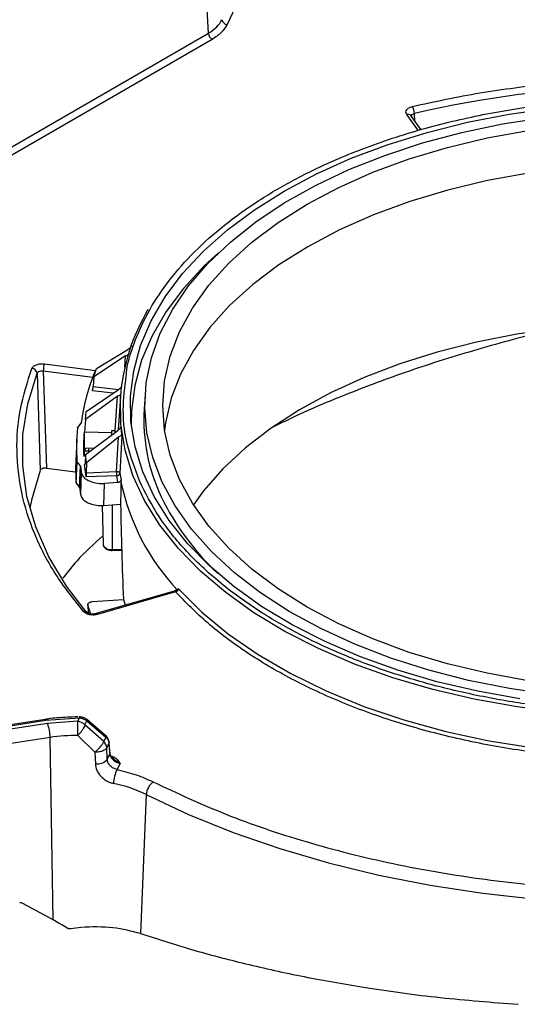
# Model space of a CAD drawing. Header units: inches. Extents: x 0.6 to 33.8, y 0 to 21.7.
# Tile 156 of 210: x 24.7 to 25.2, y 13.3 to 14.2. Entities that reach past the tile are written whole.
import ezdxf

# ---------------------------------------------------------------- set-up
doc = ezdxf.new("R2010")
doc.units = ezdxf.units.IN
doc.header["$MEASUREMENT"] = 0

msp = doc.modelspace()

# ---------------------------------------------------------------- linework, layer by layer
at = {"color": 7, "linetype": 'Continuous'}
for p, q in [((24.88894, 14.2272), (24.87828, 14.41602)), ((24.93289, 14.29243), (24.90641, 14.23538)), ((24.64219, 14.08476), (24.88894, 14.2272)), ((24.89242, 14.22139), (24.64566, 14.07894)), ((25.0826, 14.14494), (25.08221, 14.15205)), ((25.08594, 14.13586), (25.07499, 14.15113)), ((25.08858, 14.13661), (25.07899, 14.14998)), ((24.78402, 13.91275), (24.81322, 13.93072)), ((24.81122, 13.92478), (24.78148, 13.90521)), ((24.81045, 13.91408), (24.81122, 13.92478)), ((24.73503, 13.91724), (24.78288, 13.91112)), ((24.78148, 13.90521), (24.78402, 13.91275)), ((24.7281, 13.90843), (24.73099, 13.81725)), ((24.73397, 13.91059), (24.73687, 13.81943)), ((24.73397, 13.91059), (24.78034, 13.90465)), ((24.78148, 13.90521), (24.7808, 13.89594)), ((24.7808, 13.89594), (24.80468, 13.89326)), ((24.80356, 13.88685), (24.7735, 13.86501)), ((24.77431, 13.87269), (24.8042, 13.89289)), ((24.79964, 13.88981), (24.78009, 13.892)), ((24.80148, 13.85469), (24.80356, 13.88685)), ((24.8064, 13.88653), (24.80439, 13.85521)), ((24.82949, 13.88832), (24.82861, 13.87468)), ((24.7735, 13.86501), (24.77431, 13.87269)), ((24.76636, 13.85773), (24.7694, 13.86162)), ((24.7735, 13.86501), (24.77273, 13.85334)), ((24.77273, 13.85334), (24.77229, 13.85335)), ((24.79833, 13.85243), (24.77273, 13.85334)), ((24.77374, 13.83223), (24.8038, 13.8547)), ((24.80453, 13.84867), (24.77467, 13.82456)), ((24.79858, 13.8508), (24.7982, 13.85082)), ((24.79843, 13.8548), (24.80148, 13.85469)), ((24.80272, 13.81636), (24.80453, 13.84867)), ((24.80781, 13.84948), (24.80586, 13.81482)), ((24.76533, 13.84643), (24.76447, 13.82635)), ((24.77262, 13.83587), (24.77269, 13.83849)), ((24.77269, 13.83849), (24.78169, 13.83817)), ((24.77315, 13.83847), (24.77287, 13.83584)), ((24.77659, 13.83835), (24.77618, 13.83572)), ((24.77363, 13.8306), (24.77187, 13.83058)), ((24.77252, 13.83587), (24.77262, 13.83587)), ((24.77262, 13.83584), (24.77262, 13.83587)), ((24.77262, 13.83584), (24.77831, 13.83564)), ((24.77374, 13.83223), (24.77313, 13.82354)), ((24.77467, 13.82456), (24.77374, 13.83223)), ((24.73687, 13.81943), (24.76432, 13.81592)), ((24.76475, 13.80585), (24.7656, 13.82606)), ((24.76499, 13.80525), (24.76584, 13.82545)), ((24.76876, 13.82153), (24.76584, 13.82545)), ((24.76791, 13.80132), (24.76876, 13.82153)), ((24.76899, 13.82096), (24.76814, 13.80075)), ((24.77278, 13.82295), (24.77307, 13.82296)), ((24.7742, 13.81122), (24.77278, 13.82295)), ((24.77467, 13.82456), (24.77414, 13.81521)), ((24.7696, 13.81561), (24.76881, 13.79495)), ((24.77414, 13.81521), (24.80272, 13.81636)), ((24.80292, 13.81238), (24.7742, 13.81122)), ((24.80404, 13.806), (24.80292, 13.81238)), ((24.76499, 13.80525), (24.76791, 13.80132)), ((24.79065, 13.78453), (24.79144, 13.80517)), ((24.80404, 13.806), (24.79144, 13.80517)), ((24.80696, 13.80853), (24.80682, 13.80618)), ((24.78933, 13.78454), (24.79012, 13.74794)), ((24.79065, 13.78453), (24.80649, 13.78557)), ((24.79858, 13.78505), (24.79856, 13.74318)), ((24.79856, 13.74318), (24.80754, 13.74324)), ((24.79856, 13.74237), (24.80757, 13.74243)), ((24.79856, 13.74238), (24.79856, 13.74237)), ((24.85681, 13.70414), (24.78363, 13.68307)), ((24.85817, 13.70343), (24.78499, 13.68236)), ((24.86097, 13.70629), (24.85929, 13.70569)), ((24.77571, 13.6919), (24.77612, 13.68367)), ((24.77859, 13.68264), (24.77578, 13.69102)), ((24.77578, 13.69102), (24.77614, 13.6838)), ((24.78007, 13.69434), (24.80916, 13.69626)), ((24.80916, 13.69626), (24.81085, 13.69091)), ((24.73572, 13.58394), (24.68664, 13.57635)), ((24.68739, 13.5755), (24.73647, 13.5831)), ((24.73788, 13.58006), (24.6888, 13.57247)), ((24.73572, 13.58394), (24.73574, 13.58394)), ((24.73647, 13.5831), (24.76776, 13.58537)), ((24.76631, 13.58223), (24.73788, 13.58006)), ((24.76776, 13.58537), (24.76631, 13.58223)), ((24.77303, 13.57884), (24.77472, 13.58248)), ((24.79265, 13.56865), (24.7744, 13.58403)), ((24.77472, 13.58248), (24.7927, 13.56732)), ((24.79072, 13.56304), (24.77303, 13.57884)), ((24.74042, 13.56697), (24.69134, 13.55937)), ((24.74316, 13.39589), (24.74042, 13.56697)), ((24.76632, 13.56894), (24.78242, 13.55322)), ((24.7927, 13.56732), (24.79072, 13.56304)), ((24.79554, 13.56177), (24.79349, 13.55735)), ((24.79554, 13.56177), (24.79637, 13.55156)), ((24.79653, 13.55256), (24.79569, 13.56277)), ((24.78242, 13.55322), (24.78285, 13.54228)), ((24.79398, 13.5464), (24.79349, 13.55735)), ((24.79398, 13.5464), (24.79637, 13.55156)), ((24.806, 13.54275), (24.80324, 13.53682)), ((24.83066, 13.51342), (24.82532, 13.3831)), ((24.74316, 13.39589), (24.71484, 13.41143))]:
    msp.add_line(p, q, dxfattribs=at)
at = {"color": 7, "linetype": 'Continuous', "flags": 128}
for points in [[(25.181, 13.60316), (25.1416, 13.61029), (25.10337, 13.61929), (25.06658, 13.63011), (25.03149, 13.64268), (24.99834, 13.65689), (24.96737, 13.67265), (24.93879, 13.68985), (24.91281, 13.70838), (24.8896, 13.72809), (24.86933, 13.74886), (24.85214, 13.77053), (24.83815, 13.79296), (24.82747, 13.81598), (24.82015, 13.83944), (24.81627, 13.86317), (24.81584, 13.88701), (24.81886, 13.91078), (24.82532, 13.93432), (24.83517, 13.95747), (24.84834, 13.98006), (24.86474, 14.00194), (24.88425, 14.02294), (24.90674, 14.04293), (24.93204, 14.06177), (24.95999, 14.07931), (24.99038, 14.09545), (25.02301, 14.11006), (25.05764, 14.12304), (25.09403, 14.1343), (25.13192, 14.14377), (25.17105, 14.15137), (25.21115, 14.15706)], [(24.84549, 13.80643), (24.83664, 13.82936), (24.83119, 13.85264), (24.82917, 13.87611), (24.83061, 13.89959), (24.83549, 13.92291), (24.84379, 13.94591), (24.85543, 13.96842), (24.87033, 13.99028), (24.8884, 14.01133), (24.90949, 14.03143), (24.93345, 14.05041), (24.96012, 14.06816), (24.98931, 14.08453), (25.02079, 14.09942), (25.05434, 14.11271), (25.08973, 14.12432), (25.12669, 14.13414), (25.16497, 14.14213), (25.20428, 14.14821)], [(25.18887, 13.62011), (25.15038, 13.62712), (25.11309, 13.63603), (25.0773, 13.64679), (25.04326, 13.65931), (25.01124, 13.67349), (24.98149, 13.68923), (24.95423, 13.70641), (24.92966, 13.72489), (24.90797, 13.74454), (24.88934, 13.76521), (24.8739, 13.78673), (24.86176, 13.80895), (24.85303, 13.83169), (24.84776, 13.85479), (24.846, 13.87807), (24.84776, 13.90134), (24.85303, 13.92444), (24.86176, 13.94718), (24.8739, 13.9694), (24.88934, 13.99093), (24.90797, 14.01159), (24.92966, 14.03124), (24.95423, 14.04972), (24.98149, 14.0669), (25.01124, 14.08264), (25.04326, 14.09682), (25.0773, 14.10934), (25.11309, 14.1201), (25.15038, 14.12901), (25.18887, 14.13602)], [(25.18912, 14.09609), (25.15072, 14.0891), (25.11351, 14.0802), (25.07779, 14.06947), (25.04383, 14.05698), (25.01188, 14.04282), (24.98219, 14.02712), (24.95498, 14.00998), (24.93046, 13.99153), (24.90883, 13.97193), (24.89023, 13.95131), (24.87482, 13.92983), (24.86271, 13.90766), (24.854, 13.88496), (24.84874, 13.86191), (24.8478, 13.85453)], [(24.89864, 14.02158), (24.885, 14.00902), (24.86553, 13.98805), (24.84916, 13.96622), (24.83601, 13.94366), (24.82618, 13.92056), (24.81973, 13.89706), (24.81671, 13.87333), (24.81651, 13.8607)], [(25.21728, 13.95056), (25.17834, 13.94505), (25.14037, 13.93763), (25.10364, 13.92836), (25.06842, 13.91729), (25.03499, 13.90452), (25.00358, 13.89013), (24.97443, 13.87424), (24.94775, 13.85697), (24.92375, 13.83843), (24.90259, 13.81877), (24.88444, 13.79813), (24.87491, 13.78514)], [(24.77619, 13.68231), (24.75578, 13.70882), (24.73931, 13.73624), (24.72692, 13.76437), (24.71869, 13.79299), (24.71468, 13.82192), (24.71492, 13.85094), (24.7194, 13.87984), (24.7281, 13.90843)], [(25.2196, 13.59026), (25.17853, 13.59556), (25.13837, 13.60282), (25.0994, 13.612), (25.0619, 13.62303), (25.02613, 13.63584), (24.99234, 13.65032), (24.96077, 13.66639), (24.93164, 13.68393), (24.90515, 13.70281), (24.88149, 13.72291), (24.86083, 13.74407), (24.84331, 13.76617), (24.82905, 13.78903), (24.81816, 13.8125), (24.81071, 13.83641), (24.80674, 13.8606), (24.8063, 13.88489), (24.8064, 13.88653)], [(24.73099, 13.81725), (24.72279, 13.78937), (24.72132, 13.78209)], [(25.21091, 13.6071), (25.17145, 13.61286), (25.13299, 13.62053), (25.09579, 13.63005), (25.06012, 13.64136), (25.02624, 13.65438), (24.9944, 13.66901), (24.96482, 13.68515), (24.93772, 13.70267), (24.91329, 13.72146), (24.89171, 13.74138), (24.87313, 13.76228), (24.85769, 13.78402), (24.84549, 13.80643)], [(24.79012, 13.74794), (24.79014, 13.74761), (24.79015, 13.74758)], [(24.86097, 13.70629), (24.88271, 13.68455), (24.90762, 13.66396), (24.9355, 13.64469), (24.96616, 13.62688), (24.99936, 13.61066), (25.03485, 13.59614), (25.07237, 13.58345), (25.11165, 13.57267), (25.15239, 13.56387), (25.19429, 13.55714), (25.23704, 13.55251)], [(24.79569, 13.56279), (24.7957, 13.56238), (24.79554, 13.56177)], [(24.79653, 13.55256), (24.79653, 13.55216), (24.79637, 13.55156)], [(24.83066, 13.51342), (24.87037, 13.49487), (24.91225, 13.47798), (24.95606, 13.46282), (25.00161, 13.44946), (25.04867, 13.43799), (25.097, 13.42844), (25.14638, 13.42088), (25.19655, 13.41532)]]:
    msp.add_lwpolyline(points, dxfattribs=at)
at = {"color": 7, "linetype": 'Continuous'}
for centre, radius, start, end in [((24.90701, 14.24076), 0.00542, 188.91832, 263.60592), ((24.89654, 14.2278), 0.00762, 184.46649, 237.26592), ((25.30903, 13.17388), 1.00412, 80.41053, 103.05531), ((25.06916, 14.15181), 0.01305, 1.04552, 31.09442), ((25.07614, 14.1476), 0.00371, 39.82456, 108.09883), ((24.99275, 13.8725), 0.18688, 149.22046, 175.69333), ((24.72291, 13.90768), 0.00525, 8.17387, 85.72621), ((24.75626, 13.91043), 0.02229, 162.21832, 179.59293), ((24.96167, 13.83652), 0.19372, 157.35371, 172.38653), ((24.99583, 13.86478), 0.16751, 176.6118, 205.50897), ((24.94658, 13.83869), 0.18141, 174.16631, 183.99301), ((24.95082, 13.83869), 0.17913, 175.30391, 182.59412), ((24.7485, 13.855), 0.05299, 357.7683, 359.66211), ((24.95144, 13.82259), 0.17941, 175.75426, 177.44642), ((24.94585, 13.81859), 0.18155, 177.55081, 184.02442), ((24.95055, 13.83886), 0.18244, 185.63173, 187.32003), ((24.8436, 13.81648), 0.04089, 180.1607, 185.75188), ((24.80297, 13.81531), 0.00293, 269.00002, 350.38741), ((24.97715, 13.84156), 0.17336, 188.87454, 190.98337), ((24.95006, 13.81878), 0.18281, 185.65931, 187.48838), ((25.01612, 13.85152), 0.21415, 192.22292, 222.91904), ((25.06421, 13.8993), 0.2441, 205.91068, 227.05423), ((24.79727, 13.75094), 0.00787, 205.25284, 279.48153), ((24.78192, 13.74295), 0.01665, 358.04138, 0.79123), ((24.85693, 13.70272), 0.00142, 29.7177, 95.13286), ((24.77303, 13.68167), 0.00348, 43.96118, 110.96265), ((24.78376, 13.68166), 0.00142, 29.7177, 95.13286), ((24.73541, 13.58292), 0.00107, 9.21224, 72.14416), ((24.70292, 13.56648), 0.0375, 0.74608, 21.23819), ((16.60574, 13.56857), 8.16057, 0.002625, 0.095938), ((24.76441, 13.57012), 0.01226, 45.3264, 81.10091), ((24.77656, 13.58551), 0.0088, 175.00689, 180.88995), ((24.77334, 13.583), 0.00147, 339.22129, 44.36992), ((24.76631, 13.39837), 0.17057, 89.99904, 98.73228), ((24.78454, 13.55651), 0.00899, 5.35041, 46.58237), ((24.79169, 13.56794), 0.00119, 328.64464, 36.38853), ((24.78474, 13.55426), 0.01214, 261.08225, 319.62034), ((24.82875, 13.5233), 0.02886, 152.0668, 178.86383), ((24.7747, 13.3992), 0.12719, 63.89705, 78.57725), ((24.84686, 13.51234), 0.01624, 126.93101, 176.18609)]:
    msp.add_arc(centre, radius, start, end, dxfattribs=at)
for centre, major_axis, ratio, start_param, end_param in [((24.78024, 13.8944), (0.00045, 0.00292), 0.125324, 3.771112, 5.289549), ((25.286, 14.22626), (0.45267, 0.43226), 0.369244, 2.855665, 2.889023), ((25.31336, 14.45182), (0.03149, 3.96774), 0.13675, 1.723294, 1.727752), ((24.77293, 13.82537), (0.00001, 0.00296), 0.087054, 2.528784, 4.047221), ((24.77435, 13.81364), (0.00001, 0.00296), 0.087054, 1.010348, 2.528784), ((25.34672, 5.75182), (-0.07499, 16.13851), 0.035932, 1.048096, 1.049569), ((25.3116, 13.73837), (-0.05213, 1.53224), 0.328514, 1.528815, 1.587108), ((24.7119, 13.40773), (0.00439, 0.00222), 0.818667, 0.511136, 1.192356), ((24.76274, 13.34771), (0.08832, -0.06362), 0.277748, 1.841475, 1.987347)]:
    msp.add_ellipse(centre, major_axis=major_axis, ratio=ratio, start_param=start_param, end_param=end_param, dxfattribs=at)
for points in [[(24.88894, 14.2272), (24.89179, 14.22908), (24.89748, 14.23283), (24.90027, 14.23756), (24.90166, 14.23992)], [(24.90641, 14.23538), (24.90487, 14.23278), (24.90181, 14.22759), (24.89555, 14.22345), (24.89242, 14.22139)], [(24.80324, 13.53682), (24.80934, 13.53535), (24.82155, 13.53242), (24.83192, 13.52768), (24.8371, 13.52532)]]:
    msp.add_open_spline(points, degree=3, dxfattribs=at)
for points, knots in [([(25.08033, 14.15855), (25.10129, 14.1631), (25.14337, 14.17223), (25.20957, 14.18037), (25.26121, 14.18443), (25.29057, 14.18417), (25.29724, 14.1841)], [0, 0, 0, 0, 0.301126, 0.604658, 0.910156, 1, 1, 1, 1]), ([(24.81186, 13.90599), (24.81198, 13.90773), (24.81283, 13.91917), (24.82017, 13.94003), (24.83312, 13.96839), (24.85171, 13.99599), (24.87517, 14.02253), (24.90324, 14.04754), (24.93542, 14.07057), (24.97122, 14.09146), (25.01386, 14.11173), (25.06376, 14.13037), (25.12049, 14.14605), (25.17897, 14.15734), (25.2394, 14.16444), (25.30211, 14.16724), (25.36147, 14.1655), (25.41595, 14.16025), (25.46505, 14.15249), (25.51287, 14.14183), (25.55883, 14.12827), (25.60216, 14.11207), (25.64206, 14.09349), (25.67823, 14.07283), (25.71337, 14.04821), (25.74555, 14.0194), (25.77314, 13.98671), (25.78522, 13.96393), (25.79116, 13.95271)], [0, 0, 0, 0, 0.006507, 0.04282, 0.079129, 0.116215, 0.153296, 0.190382, 0.227464, 0.263777, 0.300086, 0.346535, 0.391713, 0.435531, 0.479352, 0.524531, 0.570976, 0.607289, 0.643598, 0.680684, 0.717765, 0.754851, 0.791933, 0.828246, 0.864555, 0.911004, 0.95618, 1, 1, 1, 1]), ([(25.07499, 14.15113), (25.07464, 14.15185), (25.07392, 14.15329), (25.07478, 14.15553), (25.07693, 14.15745), (25.0792, 14.15818), (25.08033, 14.15855)], [0, 0, 0, 0, 0.250051, 0.499878, 0.749211, 1, 1, 1, 1]), ([(25.0793, 14.14989), (25.07936, 14.15012), (25.0795, 14.15073), (25.08052, 14.15155), (25.08165, 14.15188), (25.08221, 14.15205)], [0, 0, 0, 0, 0.235439, 0.617528, 1, 1, 1, 1]), ([(25.79116, 13.95271), (25.79573, 13.94128), (25.805, 13.91806), (25.80942, 13.88179), (25.80651, 13.84755), (25.7974, 13.81609), (25.78397, 13.78775), (25.76551, 13.76014), (25.74202, 13.73361), (25.71395, 13.7086), (25.68177, 13.68556), (25.64597, 13.66468), (25.60333, 13.6444), (25.55344, 13.62577), (25.49671, 13.61008), (25.43822, 13.59879), (25.37779, 13.59169), (25.31508, 13.5889), (25.25573, 13.59064), (25.20124, 13.59589), (25.15215, 13.60364), (25.10433, 13.6143), (25.05836, 13.62786), (25.01504, 13.64406), (24.97513, 13.66264), (24.93896, 13.68331), (24.90382, 13.70792), (24.87164, 13.73674), (24.84406, 13.76942), (24.83198, 13.7922), (24.82603, 13.80342)], [0, 0, 0, 0, 0.038817, 0.078835, 0.119976, 0.152141, 0.184303, 0.217153, 0.25, 0.28285, 0.315697, 0.347862, 0.380024, 0.421168, 0.461187, 0.5, 0.538816, 0.578835, 0.619976, 0.652141, 0.684303, 0.717153, 0.75, 0.78285, 0.815697, 0.847862, 0.880024, 0.921168, 0.961184, 1, 1, 1, 1]), ([(25.22036, 13.95083), (25.21923, 13.95061), (25.19545, 13.94588), (25.14986, 13.93343), (25.08529, 13.91389), (25.02453, 13.89141), (24.97869, 13.87249), (24.95476, 13.8605), (24.94825, 13.85723)], [0, 0, 0, 0, 0.0115605, 0.2417462, 0.4711225, 0.6934467, 0.916526, 1, 1, 1, 1]), ([(24.81679, 13.93421), (24.81671, 13.93405), (24.81656, 13.93373), (24.81607, 13.93308), (24.81531, 13.93229), (24.8143, 13.93142), (24.81358, 13.93095), (24.81322, 13.93072)], [0, 0, 0, 0, 0.140198, 0.279848, 0.471462, 0.737363, 1, 1, 1, 1]), ([(24.81122, 13.92478), (24.81169, 13.92506), (24.81244, 13.92553), (24.81299, 13.92565), (24.8132, 13.9257)], [0, 0, 0, 0, 0.619856, 1, 1, 1, 1]), ([(24.77179, 13.68492), (24.7625, 13.69667), (24.74383, 13.72027), (24.72472, 13.75781), (24.71248, 13.79643), (24.70817, 13.83562), (24.71098, 13.87471), (24.7192, 13.90021), (24.7233, 13.91291)], [0, 0, 0, 0, 0.165426, 0.332173, 0.5, 0.667816, 0.834569, 1, 1, 1, 1]), ([(24.7233, 13.91291), (24.72372, 13.91362), (24.72456, 13.91504), (24.72748, 13.91659), (24.73115, 13.91746), (24.73374, 13.91731), (24.73503, 13.91724)], [0, 0, 0, 0, 0.250051, 0.499878, 0.749211, 1, 1, 1, 1]), ([(24.7281, 13.90843), (24.72831, 13.9088), (24.72873, 13.90954), (24.73019, 13.91033), (24.73203, 13.91076), (24.73332, 13.91064), (24.73397, 13.91059)], [0, 0, 0, 0, 0.250347, 0.50022, 0.749985, 1, 1, 1, 1]), ([(24.82603, 13.80342), (24.8215, 13.81485), (24.81231, 13.83806), (24.80752, 13.87262), (24.81047, 13.89534), (24.81186, 13.90599)], [0, 0, 0, 0, 0.339869, 0.690251, 1, 1, 1, 1]), ([(24.80745, 13.89664), (24.80741, 13.89648), (24.80733, 13.89614), (24.80692, 13.89546), (24.80625, 13.89461), (24.80528, 13.89368), (24.80456, 13.89315), (24.8042, 13.89289)], [0, 0, 0, 0, 0.140198, 0.279848, 0.471462, 0.737363, 1, 1, 1, 1]), ([(24.80356, 13.88685), (24.80403, 13.88716), (24.80481, 13.88768), (24.80572, 13.88799), (24.80622, 13.88797), (24.80646, 13.88777), (24.80647, 13.88753), (24.80648, 13.88743)], [0, 0, 0, 0, 0.343602, 0.576975, 0.752328, 0.893397, 1, 1, 1, 1]), ([(24.7661, 13.85713), (24.76611, 13.85718), (24.76612, 13.85726), (24.76616, 13.85736), (24.76618, 13.85744), (24.76622, 13.85751), (24.76628, 13.85761), (24.76633, 13.85768), (24.76636, 13.85773)], [0, 0, 0, 0, 0.253133, 0.3796, 0.506067, 0.632534, 0.759002, 1, 1, 1, 1]), ([(24.76965, 13.86219), (24.76965, 13.86217), (24.76964, 13.86212), (24.76962, 13.86204), (24.7696, 13.86197), (24.76957, 13.86189), (24.76953, 13.86182), (24.76948, 13.86173), (24.76943, 13.86166), (24.7694, 13.86162)], [0, 0, 0, 0, 0.126327, 0.252653, 0.37898, 0.505306, 0.631633, 0.75796, 1, 1, 1, 1]), ([(24.80669, 13.85869), (24.80668, 13.85852), (24.80667, 13.85819), (24.80636, 13.85748), (24.80578, 13.85658), (24.80488, 13.85557), (24.80416, 13.85499), (24.8038, 13.8547)], [0, 0, 0, 0, 0.140198, 0.279848, 0.471462, 0.737363, 1, 1, 1, 1]), ([(24.7982, 13.85082), (24.79822, 13.85103), (24.79825, 13.85147), (24.7983, 13.8524), (24.79836, 13.85339), (24.7984, 13.85422), (24.79842, 13.85465), (24.79843, 13.8548)], [0, 0, 0, 0, 0.221871, 0.443744, 0.665593, 0.887542, 1, 1, 1, 1]), ([(24.80453, 13.84867), (24.805, 13.84902), (24.8058, 13.8496), (24.80678, 13.84997), (24.80738, 13.85), (24.80771, 13.84981), (24.80778, 13.84958), (24.80781, 13.84948)], [0, 0, 0, 0, 0.343602, 0.576975, 0.752328, 0.893397, 1, 1, 1, 1]), ([(24.73687, 13.81943), (24.73631, 13.81947), (24.73549, 13.81953), (24.73441, 13.8194), (24.73364, 13.81923), (24.7327, 13.8189), (24.73191, 13.81845), (24.73128, 13.81784), (24.7311, 13.81747), (24.73099, 13.81725)], [0, 0, 0, 0, 0.213299, 0.3188, 0.424214, 0.529612, 0.742704, 0.848121, 1, 1, 1, 1]), ([(24.76584, 13.82545), (24.76582, 13.82548), (24.76579, 13.82553), (24.76574, 13.8256), (24.76571, 13.82568), (24.76567, 13.82575), (24.76565, 13.82583), (24.76562, 13.82593), (24.76561, 13.82601), (24.7656, 13.82606)], [0, 0, 0, 0, 0.126459, 0.252918, 0.379378, 0.505837, 0.632296, 0.758755, 1, 1, 1, 1]), ([(24.76876, 13.82153), (24.76877, 13.82151), (24.76881, 13.82146), (24.76885, 13.82139), (24.76889, 13.82132), (24.76892, 13.82125), (24.76895, 13.82117), (24.76897, 13.82108), (24.76898, 13.821), (24.76899, 13.82096)], [0, 0, 0, 0, 0.126325, 0.252651, 0.378978, 0.505304, 0.63163, 0.757957, 1, 1, 1, 1]), ([(24.7696, 13.81561), (24.76998, 13.81435), (24.77074, 13.81182), (24.77456, 13.80857), (24.77986, 13.80622), (24.78581, 13.80505), (24.78973, 13.80513), (24.79144, 13.80517)], [0, 0, 0, 0, 0.209522, 0.419051, 0.628429, 0.837736, 1, 1, 1, 1]), ([(24.80272, 13.81636), (24.80297, 13.81635), (24.80343, 13.81633), (24.80417, 13.81618), (24.80482, 13.81594), (24.80529, 13.81564), (24.80569, 13.81529), (24.80579, 13.81501), (24.80586, 13.81482)], [0, 0, 0, 0, 0.165732, 0.304481, 0.500213, 0.661393, 0.760299, 1, 1, 1, 1]), ([(24.76499, 13.80525), (24.76496, 13.8053), (24.76491, 13.80537), (24.76485, 13.80547), (24.76482, 13.80555), (24.76479, 13.80563), (24.76477, 13.80573), (24.76476, 13.8058), (24.76475, 13.80585)], [0, 0, 0, 0, 0.2533375, 0.3799029, 0.5064683, 0.6330337, 0.7595991, 1, 1, 1, 1]), ([(24.76814, 13.80075), (24.76814, 13.80077), (24.76813, 13.80082), (24.76812, 13.8009), (24.76809, 13.80097), (24.76807, 13.80105), (24.76803, 13.80112), (24.76798, 13.80121), (24.76794, 13.80128), (24.76791, 13.80132)], [0, 0, 0, 0, 0.126428, 0.252852, 0.379276, 0.5057, 0.632124, 0.758548, 1, 1, 1, 1]), ([(24.80696, 13.80853), (24.80691, 13.80825), (24.80681, 13.80769), (24.80627, 13.80694), (24.80549, 13.80636), (24.8047, 13.80607), (24.8042, 13.80602), (24.80404, 13.806)], [0, 0, 0, 0, 0.222263, 0.444528, 0.66673, 0.888803, 1, 1, 1, 1]), ([(24.76881, 13.79495), (24.76919, 13.79369), (24.76996, 13.79116), (24.77379, 13.78791), (24.7791, 13.78557), (24.78504, 13.78441), (24.78895, 13.78449), (24.79065, 13.78453)], [0, 0, 0, 0, 0.209744, 0.419495, 0.629095, 0.838624, 1, 1, 1, 1]), ([(24.78994, 13.75617), (24.78133, 13.74833), (24.76672, 13.73503), (24.7566, 13.72169), (24.75244, 13.7162)], [0, 0, 0, 0, 0.589128, 1, 1, 1, 1]), ([(24.79026, 13.74714), (24.79027, 13.74704), (24.79034, 13.74657), (24.7908, 13.74576), (24.79162, 13.74478), (24.79273, 13.74394), (24.79404, 13.74325), (24.79549, 13.74276), (24.79702, 13.74244), (24.79805, 13.7424), (24.79856, 13.74238)], [0, 0, 0, 0, 0.039428, 0.180883, 0.321515, 0.460954, 0.598847, 0.734857, 0.868671, 1, 1, 1, 1]), ([(24.8371, 13.52532), (24.85936, 13.51491), (24.90439, 13.49386), (24.98034, 13.4683), (25.06195, 13.44763), (25.14816, 13.43297), (25.23682, 13.4246), (25.32592, 13.42268), (25.41341, 13.42702), (25.49825, 13.43729), (25.58037, 13.45332), (25.65956, 13.47522), (25.73463, 13.50299), (25.80366, 13.53619), (25.86503, 13.57409), (25.91716, 13.61581), (25.9601, 13.6601), (25.98039, 13.69143), (25.99041, 13.70692)], [0, 0, 0, 0, 0.06085, 0.123092, 0.186299, 0.25, 0.313701, 0.376908, 0.43915, 0.5, 0.56085, 0.623092, 0.686299, 0.75, 0.813701, 0.876908, 0.93915, 1, 1, 1, 1]), ([(24.85929, 13.70569), (24.85922, 13.70562), (24.85898, 13.70534), (24.85842, 13.70491), (24.85765, 13.70443), (24.85709, 13.70424), (24.85681, 13.70414)], [0, 0, 0, 0, 0.099234, 0.382318, 0.68309, 1, 1, 1, 1]), ([(24.85817, 13.70343), (24.85849, 13.70354), (24.85898, 13.70371), (24.85961, 13.70414), (24.86019, 13.70464), (24.86075, 13.7054), (24.8609, 13.70599), (24.86097, 13.70629)], [0, 0, 0, 0, 0.232613, 0.362233, 0.500443, 0.750169, 1, 1, 1, 1]), ([(25.23662, 13.54854), (25.21734, 13.55052), (25.17835, 13.55452), (25.12143, 13.56553), (25.06627, 13.5803), (25.01425, 13.599), (24.96647, 13.62114), (24.92408, 13.6463), (24.88722, 13.67366), (24.86778, 13.69357), (24.85817, 13.70343)], [0, 0, 0, 0, 0.121915, 0.246437, 0.372759, 0.5, 0.627241, 0.753563, 0.878085, 1, 1, 1, 1]), ([(24.85929, 13.70569), (24.85902, 13.70539), (24.85854, 13.70486), (24.85842, 13.70366), (24.85837, 13.70315)], [0, 0, 0, 0, 0.572218, 1, 1, 1, 1]), ([(24.77578, 13.69102), (24.77574, 13.69134), (24.77567, 13.69182), (24.77594, 13.69244), (24.77638, 13.69302), (24.77707, 13.69353), (24.77794, 13.69391), (24.77884, 13.6942), (24.77959, 13.69429), (24.78007, 13.69434)], [0, 0, 0, 0, 0.2060682, 0.3079938, 0.4098239, 0.6156645, 0.7174768, 0.8192888, 1, 1, 1, 1]), ([(24.78499, 13.68236), (24.78377, 13.68211), (24.78133, 13.6816), (24.7774, 13.68193), (24.77392, 13.68304), (24.7725, 13.68429), (24.77179, 13.68492)], [0, 0, 0, 0, 0.2500515, 0.499878, 0.7492111, 1, 1, 1, 1]), ([(24.78363, 13.68308), (24.78313, 13.68295), (24.78214, 13.68272), (24.78059, 13.68263), (24.77918, 13.6827), (24.77797, 13.68292), (24.777, 13.68321), (24.77606, 13.68363), (24.77576, 13.68389), (24.77556, 13.68406)], [0, 0, 0, 0, 0.1578751, 0.3067763, 0.446003, 0.5752476, 0.6951254, 0.8053457, 1, 1, 1, 1]), ([(24.76643, 13.58628), (24.75984, 13.58608), (24.75059, 13.58581), (24.74039, 13.58469), (24.7368, 13.58405), (24.73575, 13.58386)], [0, 0, 0, 0, 0.63738, 0.893849, 1, 1, 1, 1]), ([(24.76776, 13.58537), (24.76856, 13.58526), (24.77006, 13.58505), (24.77251, 13.58413), (24.77388, 13.5831), (24.77472, 13.58248)], [0, 0, 0, 0, 0.311849, 0.582734, 1, 1, 1, 1]), ([(24.7744, 13.58403), (24.77392, 13.58437), (24.77297, 13.58504), (24.77131, 13.58572), (24.76957, 13.58618), (24.76838, 13.58624), (24.76779, 13.58627)], [0, 0, 0, 0, 0.254622, 0.505257, 0.753312, 1, 1, 1, 1]), ([(24.77303, 13.57884), (24.77279, 13.57809), (24.77231, 13.57654), (24.77069, 13.5738), (24.76862, 13.5711), (24.76707, 13.56965), (24.76632, 13.56894)], [0, 0, 0, 0, 0.242761, 0.5, 0.757239, 1, 1, 1, 1]), ([(24.78242, 13.55322), (24.78325, 13.5539), (24.78498, 13.5553), (24.78752, 13.55803), (24.78963, 13.5608), (24.79036, 13.56231), (24.79072, 13.56304)], [0, 0, 0, 0, 0.241453, 0.5, 0.758547, 1, 1, 1, 1]), ([(24.79569, 13.56278), (24.79558, 13.56343), (24.79538, 13.56466), (24.79443, 13.56673), (24.79333, 13.56792), (24.79265, 13.56865)], [0, 0, 0, 0, 0.304837, 0.571941, 1, 1, 1, 1]), ([(24.7927, 13.56732), (24.79349, 13.56643), (24.79501, 13.56471), (24.79537, 13.56272), (24.79554, 13.56177)], [0, 0, 0, 0, 0.520346, 1, 1, 1, 1]), ([(24.79349, 13.55735), (24.79314, 13.55684), (24.79257, 13.556), (24.79105, 13.55495), (24.78903, 13.55401), (24.78604, 13.55324), (24.78362, 13.55322), (24.78242, 13.55322)], [0, 0, 0, 0, 0.207384, 0.3433992, 0.5007181, 0.7503608, 1, 1, 1, 1]), ([(24.79637, 13.55156), (24.7966, 13.55059), (24.79705, 13.54863), (24.799, 13.54637), (24.80097, 13.54486), (24.80314, 13.5436), (24.80487, 13.54308), (24.806, 13.54275)], [0, 0, 0, 0, 0.2497186, 0.499279, 0.6329259, 0.7609429, 1, 1, 1, 1]), ([(24.80026, 13.54666), (24.79982, 13.54703), (24.79846, 13.54817), (24.79696, 13.55029), (24.79666, 13.55185), (24.79652, 13.55257)], [0, 0, 0, 0, 0.205948, 0.633624, 1, 1, 1, 1]), ([(24.78285, 13.54228), (24.78316, 13.54024), (24.78377, 13.53618), (24.78757, 13.53054), (24.79223, 13.52683), (24.79653, 13.52474), (24.79877, 13.52416), (24.79989, 13.52387)], [0, 0, 0, 0, 0.250527, 0.500123, 0.749364, 0.875075, 1, 1, 1, 1]), ([(24.80324, 13.53682), (24.8021, 13.53721), (24.7998, 13.538), (24.79699, 13.54006), (24.79554, 13.54183), (24.79499, 13.5428), (24.79485, 13.54307), (24.79481, 13.54315), (24.79429, 13.5442), (24.79414, 13.54531), (24.79398, 13.5464)], [0, 0, 0, 0, 0.249684, 0.499275, 0.680103, 0.728886, 0.742808, 0.74715, 0.749745, 1, 1, 1, 1]), ([(24.806, 13.54275), (24.80464, 13.5435), (24.80219, 13.54486), (24.79917, 13.54767), (24.79725, 13.54917), (24.79641, 13.54983)], [0, 0, 0, 0, 0.407916, 0.742112, 1, 1, 1, 1]), ([(24.79777, 13.54948), (24.79817, 13.54939), (24.79995, 13.54898), (24.80343, 13.54681), (24.80497, 13.54438), (24.806, 13.54275)], [0, 0, 0, 0, 0.087103, 0.38955, 1, 1, 1, 1]), ([(24.75969, 13.38767), (24.75953, 13.38766), (24.75919, 13.38762), (24.75869, 13.38762), (24.75819, 13.38766), (24.75771, 13.38774), (24.75724, 13.38786), (24.7567, 13.38805), (24.75636, 13.38824), (24.75615, 13.38836)], [0, 0, 0, 0, 0.132721, 0.265443, 0.398165, 0.530887, 0.663608, 0.796329, 1, 1, 1, 1]), ([(24.82532, 13.3831), (24.81694, 13.38526), (24.80017, 13.38956), (24.77626, 13.38958), (24.76289, 13.38804), (24.75969, 13.38767)], [0, 0, 0, 0, 0.431968, 0.863997, 1, 1, 1, 1]), ([(24.82532, 13.3831), (24.84102, 13.37804), (24.8724, 13.36792), (24.92387, 13.35446), (24.97837, 13.34244), (25.0393, 13.33165), (25.10626, 13.32248), (25.155, 13.3187), (25.17949, 13.3168)], [0, 0, 0, 0, 0.154, 0.307998, 0.46644, 0.624881, 0.811468, 1, 1, 1, 1])]:
    msp.add_open_spline(points, degree=3, knots=knots, dxfattribs=at)

doc.saveas('drawing.dxf')
